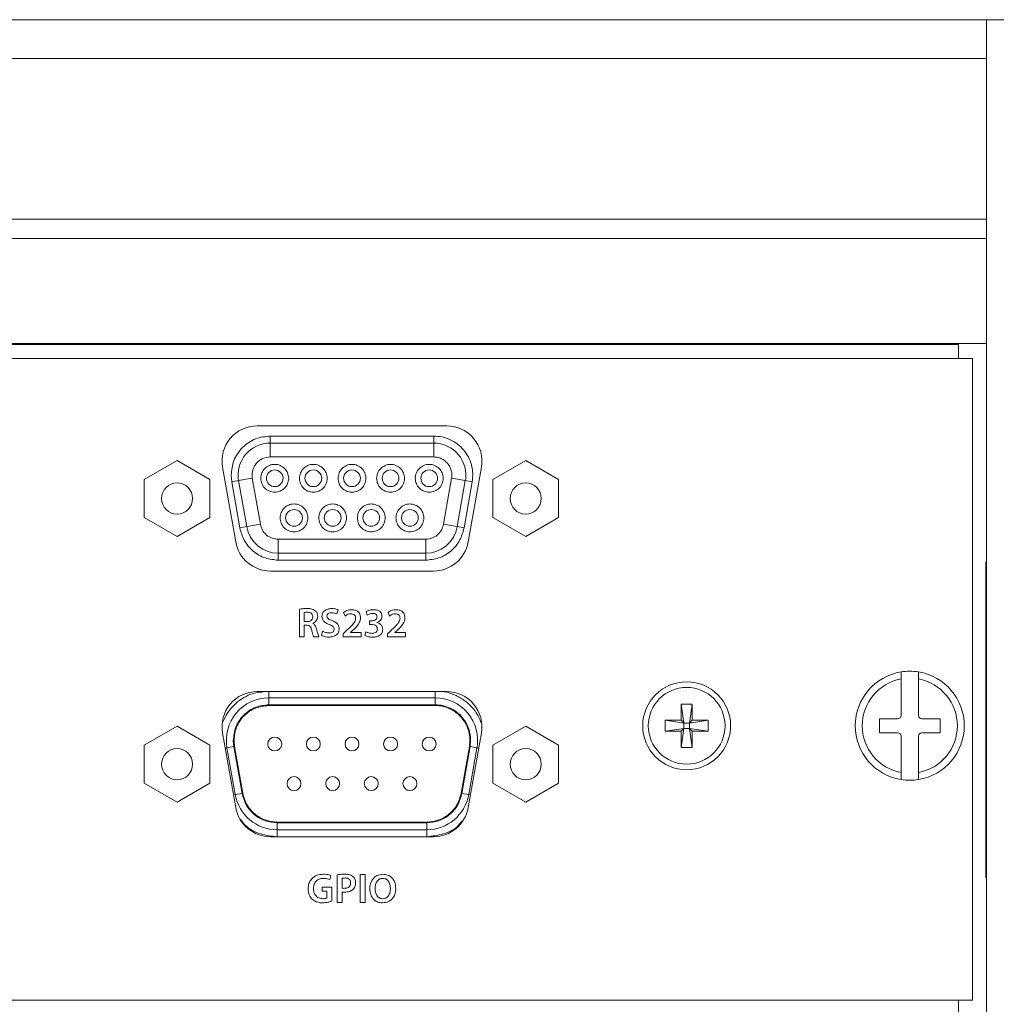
# Model space of a CAD drawing. Header units: millimetres. Extents: x 0 to 1118, y 0 to 864.
# Tile 125 of 256: x 275 to 293, y 459 to 477. Entities that reach past the tile are written whole.
import ezdxf

# ---------------------------------------------------------------- set-up
doc = ezdxf.new("R2010")
doc.units = ezdxf.units.MM

msp = doc.modelspace()

# ---------------------------------------------------------------- linework, layer by layer
at = {"color": 7, "linetype": 'Continuous', "lineweight": 15}
for p, q in [((219.377, 476.8), (292.627, 476.8)), ((292.627, 476.8), (293.027, 476.8)), ((292.627, 476.8), (292.627, 428.2)), ((219.377, 476.107), (292.627, 476.107)), ((219.377, 473.222), (292.627, 473.222)), ((219.377, 472.876), (292.627, 472.876)), ((292.627, 470.994), (219.377, 470.994)), ((219.877, 470.975), (292.127, 470.975)), ((292.377, 470.725), (219.627, 470.725)), ((292.377, 459.225), (292.377, 470.725)), ((282.95, 469.519), (279.553, 469.519)), ((279.786, 469.336), (279.786, 469.211)), ((282.718, 469.336), (279.786, 469.336)), ((282.718, 469.336), (282.718, 469.211)), ((279.786, 469.211), (282.718, 469.211)), ((279.786, 468.961), (279.786, 469.211)), ((282.718, 468.961), (282.718, 469.211)), ((279.786, 468.961), (282.718, 468.961)), ((278.116, 468.899), (277.526, 468.558)), ((278.706, 468.558), (278.116, 468.899)), ((284.366, 468.899), (283.776, 468.558)), ((284.956, 468.558), (284.366, 468.899)), ((278.932, 468.778), (279.168, 467.438)), ((279.086, 468.636), (279.096, 468.515)), ((279.465, 468.58), (279.461, 468.636)), ((283.336, 467.438), (283.572, 468.778)), ((277.526, 468.558), (277.526, 467.877)), ((278.706, 467.877), (278.706, 468.558)), ((279.096, 468.515), (279.219, 468.537)), ((279.096, 468.515), (279.242, 467.69)), ((279.465, 468.58), (279.219, 468.537)), ((279.365, 467.712), (279.219, 468.537)), ((279.611, 467.755), (279.465, 468.58)), ((283.038, 468.58), (282.893, 467.755)), ((283.038, 468.58), (283.284, 468.537)), ((283.284, 468.537), (283.139, 467.712)), ((283.262, 467.69), (283.407, 468.515)), ((283.407, 468.515), (283.284, 468.537)), ((283.776, 468.558), (283.776, 467.877)), ((284.956, 467.877), (284.956, 468.558)), ((277.526, 467.877), (278.116, 467.536)), ((278.116, 467.536), (278.706, 467.877)), ((279.365, 467.712), (279.611, 467.755)), ((282.893, 467.755), (283.139, 467.712)), ((283.776, 467.877), (284.366, 467.536)), ((284.366, 467.536), (284.956, 467.877)), ((279.365, 467.712), (279.242, 467.69)), ((283.262, 467.69), (283.139, 467.712)), ((282.573, 467.486), (279.931, 467.486)), ((279.931, 467.486), (279.931, 467.236)), ((282.573, 467.486), (282.573, 467.236)), ((282.573, 467.236), (279.931, 467.236)), ((279.931, 467.111), (279.931, 467.236)), ((282.573, 467.111), (282.573, 467.236)), ((279.931, 467.111), (282.573, 467.111)), ((292.627, 467.075), (292.614, 467.075)), ((292.614, 466.75), (292.614, 467.075)), ((279.789, 466.917), (282.714, 466.917)), ((292.614, 461.75), (292.614, 466.75)), ((280.309, 466.235), (280.309, 465.738)), ((280.397, 466.011), (280.397, 466.173)), ((280.981, 466.147), (281.002, 466.22)), ((281.102, 466.174), (281.128, 466.11)), ((281.505, 466.19), (281.526, 466.125)), ((281.898, 466.174), (281.924, 466.11)), ((280.45, 466.011), (280.397, 466.011)), ((280.549, 465.975), (280.549, 465.977)), ((281.606, 466.025), (281.565, 466.025)), ((281.565, 466.025), (281.565, 465.958)), ((281.565, 465.958), (281.607, 465.958)), ((281.698, 465.993), (281.698, 465.994)), ((280.397, 465.738), (280.397, 465.944)), ((280.397, 465.944), (280.442, 465.944)), ((280.725, 465.838), (280.705, 465.762)), ((281.15, 465.845), (281.093, 465.793)), ((281.093, 465.793), (281.093, 465.738)), ((281.222, 465.814), (281.264, 465.85)), ((281.222, 465.813), (281.222, 465.814)), ((281.417, 465.813), (281.222, 465.813)), ((281.417, 465.738), (281.417, 465.813)), ((281.502, 465.829), (281.481, 465.762)), ((281.946, 465.845), (281.889, 465.793)), ((281.889, 465.793), (281.889, 465.738)), ((282.018, 465.814), (282.06, 465.85)), ((282.018, 465.813), (282.018, 465.814)), ((282.213, 465.813), (282.018, 465.813)), ((282.213, 465.738), (282.213, 465.813)), ((280.309, 465.738), (280.397, 465.738)), ((280.564, 465.738), (280.656, 465.738)), ((281.093, 465.738), (281.417, 465.738)), ((281.889, 465.738), (282.213, 465.738)), ((291.096, 465.108), (291.096, 464.981)), ((291.408, 464.981), (291.408, 465.108)), ((291.096, 464.981), (291.096, 464.33)), ((291.408, 464.33), (291.408, 464.981)), ((282.95, 464.756), (279.553, 464.756)), ((282.742, 464.644), (279.762, 464.644)), ((279.762, 464.644), (279.762, 464.519)), ((282.742, 464.519), (282.742, 464.644)), ((279.762, 464.519), (282.742, 464.519)), ((282.742, 464.506), (279.762, 464.506)), ((287.153, 464.53), (287.351, 464.53)), ((287.153, 464.241), (287.153, 464.53)), ((287.153, 464.53), (287.202, 464.192)), ((287.351, 464.53), (287.301, 464.192)), ((287.351, 464.53), (287.351, 464.241)), ((286.864, 464.241), (287.153, 464.241)), ((286.864, 464.044), (286.864, 464.241)), ((286.864, 464.241), (287.202, 464.192)), ((287.153, 464.241), (287.202, 464.192)), ((287.202, 464.093), (287.202, 464.192)), ((287.202, 464.192), (287.301, 464.192)), ((287.639, 464.241), (287.301, 464.192)), ((287.301, 464.192), (287.351, 464.241)), ((287.301, 464.192), (287.301, 464.093)), ((287.351, 464.241), (287.639, 464.241)), ((287.639, 464.241), (287.639, 464.044)), ((291.033, 464.268), (290.708, 464.268)), ((290.708, 464.268), (290.708, 464.018)), ((291.796, 464.268), (291.471, 464.268)), ((291.796, 464.018), (291.796, 464.268)), ((278.116, 464.136), (277.526, 463.796)), ((278.706, 463.796), (278.116, 464.136)), ((278.932, 464.015), (279.168, 462.676)), ((283.336, 462.676), (283.572, 464.015)), ((284.366, 464.136), (283.776, 463.796)), ((284.956, 463.796), (284.366, 464.136)), ((286.864, 464.044), (287.202, 464.093)), ((287.153, 464.044), (286.864, 464.044)), ((287.202, 464.093), (287.153, 464.044)), ((287.153, 463.755), (287.202, 464.093)), ((287.153, 463.755), (287.153, 464.044)), ((287.301, 464.093), (287.202, 464.093)), ((287.351, 463.755), (287.301, 464.093)), ((287.351, 464.044), (287.301, 464.093)), ((287.639, 464.044), (287.301, 464.093)), ((287.351, 464.044), (287.351, 463.755)), ((287.639, 464.044), (287.351, 464.044)), ((290.708, 464.018), (291.033, 464.018)), ((291.471, 464.018), (291.796, 464.018)), ((279.134, 463.771), (279.124, 463.881)), ((279.146, 463.773), (279.137, 463.881)), ((291.096, 463.955), (291.096, 463.305)), ((291.408, 463.305), (291.408, 463.955)), ((277.526, 463.796), (277.526, 463.114)), ((278.706, 463.114), (278.706, 463.796)), ((279.134, 463.771), (279.011, 463.749)), ((279.011, 463.749), (279.159, 462.909)), ((279.282, 462.931), (279.134, 463.771)), ((279.146, 463.773), (279.294, 462.933)), ((283.209, 462.933), (283.357, 463.773)), ((283.37, 463.771), (283.221, 462.931)), ((283.345, 462.909), (283.493, 463.749)), ((283.37, 463.771), (283.493, 463.749)), ((283.776, 463.796), (283.776, 463.114)), ((284.956, 463.114), (284.956, 463.796)), ((287.351, 463.755), (287.153, 463.755)), ((291.096, 463.305), (291.096, 463.178)), ((291.408, 463.178), (291.408, 463.305)), ((277.526, 463.114), (278.116, 462.774)), ((278.116, 462.774), (278.706, 463.114)), ((283.776, 463.114), (284.366, 462.774)), ((284.366, 462.774), (284.956, 463.114)), ((279.282, 462.931), (279.159, 462.909)), ((283.221, 462.931), (283.345, 462.909)), ((279.91, 462.416), (282.594, 462.416)), ((282.594, 462.404), (279.91, 462.404)), ((279.91, 462.404), (279.91, 462.279)), ((279.91, 462.279), (282.594, 462.279)), ((279.91, 462.154), (279.91, 462.279)), ((282.594, 462.404), (282.594, 462.279)), ((282.594, 462.154), (282.594, 462.279)), ((279.789, 462.154), (282.714, 462.154)), ((292.614, 461.425), (292.614, 461.75)), ((280.856, 461.386), (280.875, 461.459)), ((280.988, 461.472), (280.988, 460.976)), ((281.076, 461.232), (281.076, 461.41)), ((281.4, 461.476), (281.4, 460.976)), ((281.488, 461.476), (281.4, 461.476)), ((281.488, 460.976), (281.488, 461.476)), ((281.805, 461.408), (281.804, 461.408)), ((281.807, 461.482), (281.807, 461.482)), ((292.614, 461.425), (292.627, 461.425)), ((280.891, 461.249), (280.715, 461.249)), ((280.715, 461.249), (280.715, 461.181)), ((280.891, 460.997), (280.891, 461.249)), ((280.715, 461.181), (280.803, 461.181)), ((280.803, 461.181), (280.803, 461.054)), ((281.076, 460.976), (281.076, 461.164)), ((280.988, 460.976), (281.076, 460.976)), ((281.4, 460.976), (281.488, 460.976)), ((219.627, 459.225), (292.377, 459.225))]:
    msp.add_line(p, q, dxfattribs=at)
at = {"color": 9, "linetype": 'Continuous', "lineweight": 15}
for p, q in [((292.127, 470.975), (292.127, 470.725)), ((292.614, 466.75), (292.627, 466.75)), ((279.762, 464.644), (279.762, 464.756)), ((282.742, 464.756), (282.742, 464.644)), ((278.98, 463.743), (279.011, 463.749)), ((283.524, 463.743), (283.493, 463.749)), ((279.128, 462.903), (279.159, 462.909)), ((283.376, 462.903), (283.345, 462.909)), ((292.614, 461.75), (292.627, 461.75)), ((292.127, 459.225), (292.127, 458.95))]:
    msp.add_line(p, q, dxfattribs=at)
at = {"color": 7, "linetype": 'Continuous', "lineweight": 15}
for centre, radius in [((279.867, 468.579), 0.15), ((280.559, 468.579), 0.15), ((281.252, 468.579), 0.15), ((281.944, 468.579), 0.15), ((282.637, 468.579), 0.15), ((278.116, 468.218), 0.279), ((284.366, 468.218), 0.279), ((280.213, 467.869), 0.15), ((280.906, 467.869), 0.15), ((281.598, 467.869), 0.15), ((282.291, 467.869), 0.15), ((287.252, 464.143), 0.788), ((287.252, 464.143), 0.688), ((278.116, 463.455), 0.279), ((284.366, 463.455), 0.279)]:
    msp.add_circle(centre, radius, dxfattribs=at)
for centre, radius, start, end in [((279.553, 468.888), 0.631, 90, 190), ((282.95, 468.888), 0.631, 350, 90), ((279.786, 468.636), 0.575, 90, 190), ((282.718, 468.636), 0.575, 350, 90), ((279.931, 467.811), 0.575, 190, 270), ((282.573, 467.811), 0.575, 270, 350), ((279.789, 467.548), 0.631, 190, 270), ((282.714, 467.548), 0.631, 270, 350), ((291.252, 464.143), 0.978, 99.198, 260.802), ((291.252, 464.143), 0.977, 80.802, 99.198), ((291.252, 464.143), 0.977, 279.198, 80.802), ((291.252, 464.143), 0.853, 100.5611, 259.4389), ((291.252, 464.143), 0.853, 280.5611, 79.4389), ((279.553, 464.125), 0.631, 90, 190), ((282.95, 464.125), 0.631, 350, 90), ((279.762, 463.881), 0.763, 90, 190), ((282.742, 463.881), 0.763, 350, 90), ((291.033, 464.33), 0.0625, 270, 0), ((291.471, 464.33), 0.0625, 180, 270), ((291.033, 463.955), 0.0625, 0, 90), ((291.471, 463.955), 0.0625, 90, 180), ((279.867, 463.816), 0.125, 0, 180), ((280.559, 463.816), 0.125, 0, 180), ((281.252, 463.816), 0.125, 0, 180), ((281.944, 463.816), 0.125, 0, 180), ((282.637, 463.816), 0.125, 0, 180), ((279.867, 463.816), 0.125, 180, 0), ((280.559, 463.816), 0.125, 180, 0), ((281.252, 463.816), 0.125, 180, 0), ((281.944, 463.816), 0.125, 180, 0), ((282.637, 463.816), 0.125, 180, 0), ((280.213, 463.106), 0.125, 0, 180), ((280.906, 463.106), 0.125, 0, 180), ((281.598, 463.106), 0.125, 0, 180), ((282.291, 463.106), 0.125, 0, 180), ((291.252, 464.143), 0.978, 260.802, 279.198), ((280.213, 463.106), 0.125, 180, 0), ((280.906, 463.106), 0.125, 180, 0), ((281.598, 463.106), 0.125, 180, 0), ((282.291, 463.106), 0.125, 180, 0), ((279.91, 463.041), 0.762, 190, 270), ((282.594, 463.041), 0.762, 270, 350), ((279.789, 462.785), 0.631, 190, 270), ((282.714, 462.785), 0.631, 270, 350)]:
    msp.add_arc(centre, radius, start, end, dxfattribs=at)
for points, knots in [([(279.786, 469.336), (279.697, 469.327), (279.562, 469.312), (279.398, 469.225), (279.287, 469.135), (279.197, 469.023), (279.109, 468.86), (279.095, 468.724), (279.086, 468.636)], [0, 0, 0, 0, 0.239443, 0.36966, 0.5, 0.630217, 0.760557, 1, 1, 1, 1]), ([(283.407, 468.515), (283.413, 468.566), (283.425, 468.667), (283.399, 468.82), (283.344, 468.963), (283.258, 469.09), (283.148, 469.196), (283.017, 469.275), (282.871, 469.327), (282.769, 469.333), (282.718, 469.336)], [0, 0, 0, 0, 0.125037, 0.250015, 0.376506, 0.499999, 0.623491, 0.749982, 0.874907, 1, 1, 1, 1]), ([(279.461, 468.636), (279.465, 468.677), (279.472, 468.74), (279.512, 468.816), (279.554, 468.868), (279.606, 468.91), (279.682, 468.95), (279.745, 468.957), (279.786, 468.961)], [0, 0, 0, 0, 0.239443, 0.36959, 0.5, 0.630147, 0.760557, 1, 1, 1, 1]), ([(282.718, 468.961), (282.742, 468.96), (282.789, 468.957), (282.856, 468.933), (282.918, 468.896), (282.969, 468.847), (283.009, 468.788), (283.034, 468.721), (283.046, 468.651), (283.041, 468.604), (283.038, 468.58)], [0, 0, 0, 0, 0.125061, 0.249994, 0.374876, 0.499997, 0.624879, 0.75, 0.874819, 1, 1, 1, 1]), ([(279.931, 467.486), (279.894, 467.49), (279.819, 467.497), (279.718, 467.558), (279.641, 467.646), (279.621, 467.719), (279.611, 467.755)], [0, 0, 0, 0, 0.242227, 0.5, 0.757773, 1, 1, 1, 1]), ([(282.893, 467.755), (282.883, 467.719), (282.862, 467.646), (282.786, 467.558), (282.685, 467.497), (282.609, 467.49), (282.573, 467.486)], [0, 0, 0, 0, 0.242227, 0.5, 0.757773, 1, 1, 1, 1]), ([(279.242, 467.69), (279.263, 467.613), (279.307, 467.456), (279.472, 467.265), (279.689, 467.135), (279.852, 467.119), (279.931, 467.111)], [0, 0, 0, 0, 0.242227, 0.5, 0.757773, 1, 1, 1, 1]), ([(282.573, 467.111), (282.652, 467.119), (282.814, 467.135), (283.031, 467.265), (283.196, 467.456), (283.241, 467.613), (283.262, 467.69)], [0, 0, 0, 0, 0.242227, 0.5, 0.757773, 1, 1, 1, 1]), ([(280.444, 466.245), (280.419, 466.244), (280.373, 466.244), (280.329, 466.237), (280.309, 466.235)], [0, 0, 0, 0, 0.560031, 1, 1, 1, 1]), ([(280.397, 466.173), (280.407, 466.174), (280.426, 466.177), (280.444, 466.177), (280.453, 466.177)], [0, 0, 0, 0, 0.559618, 1, 1, 1, 1]), ([(280.595, 466.206), (280.569, 466.22), (280.521, 466.245), (280.468, 466.245), (280.444, 466.245)], [0, 0, 0, 0, 0.557321, 1, 1, 1, 1]), ([(280.453, 466.177), (280.466, 466.176), (280.493, 466.175), (280.528, 466.157), (280.547, 466.127), (280.548, 466.106), (280.549, 466.095)], [0, 0, 0, 0, 0.280926, 0.560108, 0.779437, 1, 1, 1, 1]), ([(280.637, 466.104), (280.636, 466.126), (280.632, 466.165), (280.607, 466.193), (280.595, 466.206)], [0, 0, 0, 0, 0.5603241, 1, 1, 1, 1]), ([(280.886, 466.245), (280.862, 466.243), (280.816, 466.24), (280.757, 466.207), (280.72, 466.157), (280.716, 466.12), (280.714, 466.101)], [0, 0, 0, 0, 0.280832, 0.560174, 0.779987, 1, 1, 1, 1]), ([(280.802, 466.11), (280.803, 466.117), (280.805, 466.132), (280.818, 466.149), (280.843, 466.167), (280.868, 466.169), (280.885, 466.17)], [0, 0, 0, 0, 0.1866569, 0.3738014, 0.5606334, 1, 1, 1, 1]), ([(280.885, 466.17), (280.904, 466.169), (280.937, 466.167), (280.968, 466.153), (280.981, 466.147)], [0, 0, 0, 0, 0.559934, 1, 1, 1, 1]), ([(281.002, 466.22), (280.981, 466.228), (280.944, 466.243), (280.904, 466.244), (280.886, 466.245)], [0, 0, 0, 0, 0.5592731, 1, 1, 1, 1]), ([(281.25, 466.224), (281.22, 466.221), (281.166, 466.217), (281.122, 466.187), (281.102, 466.174)], [0, 0, 0, 0, 0.559726, 1, 1, 1, 1]), ([(281.128, 466.11), (281.146, 466.122), (281.177, 466.144), (281.215, 466.148), (281.232, 466.15)], [0, 0, 0, 0, 0.560307, 1, 1, 1, 1]), ([(281.232, 466.15), (281.244, 466.149), (281.269, 466.148), (281.3, 466.128), (281.315, 466.099), (281.317, 466.08), (281.317, 466.07)], [0, 0, 0, 0, 0.281004, 0.559049, 0.779413, 1, 1, 1, 1]), ([(281.406, 466.079), (281.403, 466.101), (281.398, 466.146), (281.357, 466.197), (281.303, 466.22), (281.268, 466.223), (281.25, 466.224)], [0, 0, 0, 0, 0.279617, 0.558665, 0.778938, 1, 1, 1, 1]), ([(281.644, 466.224), (281.617, 466.223), (281.568, 466.22), (281.524, 466.199), (281.505, 466.19)], [0, 0, 0, 0, 0.560293, 1, 1, 1, 1]), ([(281.526, 466.125), (281.543, 466.135), (281.574, 466.152), (281.609, 466.155), (281.625, 466.156)], [0, 0, 0, 0, 0.559869, 1, 1, 1, 1]), ([(281.625, 466.156), (281.635, 466.156), (281.656, 466.155), (281.683, 466.141), (281.699, 466.119), (281.701, 466.103), (281.702, 466.095)], [0, 0, 0, 0, 0.280976, 0.55989, 0.779966, 1, 1, 1, 1]), ([(281.79, 466.11), (281.789, 466.123), (281.786, 466.149), (281.765, 466.183), (281.72, 466.218), (281.675, 466.222), (281.644, 466.224)], [0, 0, 0, 0, 0.187037, 0.373921, 0.560974, 1, 1, 1, 1]), ([(282.046, 466.224), (282.016, 466.221), (281.962, 466.217), (281.917, 466.187), (281.898, 466.174)], [0, 0, 0, 0, 0.559726, 1, 1, 1, 1]), ([(281.924, 466.11), (281.942, 466.122), (281.973, 466.144), (282.011, 466.148), (282.027, 466.15)], [0, 0, 0, 0, 0.560307, 1, 1, 1, 1]), ([(282.027, 466.15), (282.04, 466.149), (282.065, 466.148), (282.096, 466.128), (282.111, 466.099), (282.113, 466.08), (282.113, 466.07)], [0, 0, 0, 0, 0.281004, 0.559049, 0.779413, 1, 1, 1, 1]), ([(282.202, 466.079), (282.199, 466.101), (282.194, 466.146), (282.153, 466.197), (282.099, 466.22), (282.063, 466.223), (282.046, 466.224)], [0, 0, 0, 0, 0.2796174, 0.5586651, 0.7789384, 1, 1, 1, 1]), ([(280.549, 466.095), (280.547, 466.082), (280.544, 466.054), (280.516, 466.026), (280.483, 466.013), (280.461, 466.012), (280.45, 466.011)], [0, 0, 0, 0, 0.279558, 0.55825, 0.778831, 1, 1, 1, 1]), ([(280.549, 465.977), (280.563, 465.984), (280.59, 465.998), (280.628, 466.04), (280.634, 466.08), (280.637, 466.104)], [0, 0, 0, 0, 0.280772, 0.561599, 1, 1, 1, 1]), ([(280.617, 465.878), (280.61, 465.9), (280.601, 465.931), (280.573, 465.963), (280.557, 465.971), (280.549, 465.975)], [0, 0, 0, 0, 0.559431, 0.779792, 1, 1, 1, 1]), ([(280.714, 466.101), (280.716, 466.082), (280.721, 466.042), (280.77, 465.988), (280.816, 465.969), (280.845, 465.957)], [0, 0, 0, 0, 0.2796044, 0.5591743, 1, 1, 1, 1]), ([(280.897, 466.028), (280.874, 466.037), (280.841, 466.049), (280.806, 466.08), (280.803, 466.1), (280.802, 466.11)], [0, 0, 0, 0, 0.561946, 0.781379, 1, 1, 1, 1]), ([(280.845, 465.957), (280.868, 465.948), (280.9, 465.936), (280.93, 465.903), (280.932, 465.883), (280.933, 465.874)], [0, 0, 0, 0, 0.560716, 0.780426, 1, 1, 1, 1]), ([(281.021, 465.88), (281.02, 465.9), (281.016, 465.939), (280.971, 465.996), (280.925, 466.016), (280.897, 466.028)], [0, 0, 0, 0, 0.279925, 0.559356, 1, 1, 1, 1]), ([(281.317, 466.07), (281.311, 466.044), (281.298, 465.991), (281.23, 465.921), (281.18, 465.874), (281.15, 465.845)], [0, 0, 0, 0, 0.277465, 0.558282, 1, 1, 1, 1]), ([(281.264, 465.85), (281.302, 465.886), (281.354, 465.936), (281.399, 466.018), (281.404, 466.058), (281.406, 466.079)], [0, 0, 0, 0, 0.560337, 0.7802445, 1, 1, 1, 1]), ([(281.702, 466.095), (281.699, 466.082), (281.695, 466.057), (281.657, 466.03), (281.625, 466.027), (281.606, 466.025)], [0, 0, 0, 0, 0.27941, 0.55887, 1, 1, 1, 1]), ([(281.607, 465.958), (281.621, 465.957), (281.648, 465.955), (281.683, 465.937), (281.705, 465.908), (281.707, 465.887), (281.709, 465.876)], [0, 0, 0, 0, 0.280524, 0.560737, 0.779935, 1, 1, 1, 1]), ([(281.698, 465.994), (281.711, 466), (281.739, 466.011), (281.77, 466.04), (281.788, 466.075), (281.789, 466.098), (281.79, 466.11)], [0, 0, 0, 0, 0.280303, 0.559487, 0.779694, 1, 1, 1, 1]), ([(281.804, 465.873), (281.802, 465.889), (281.798, 465.922), (281.77, 465.959), (281.735, 465.983), (281.71, 465.99), (281.698, 465.993)], [0, 0, 0, 0, 0.279933, 0.559144, 0.779519, 1, 1, 1, 1]), ([(282.113, 466.07), (282.107, 466.044), (282.094, 465.991), (282.026, 465.921), (281.976, 465.874), (281.946, 465.845)], [0, 0, 0, 0, 0.277465, 0.558282, 1, 1, 1, 1]), ([(282.06, 465.85), (282.097, 465.886), (282.15, 465.936), (282.195, 466.018), (282.199, 466.058), (282.202, 466.079)], [0, 0, 0, 0, 0.560337, 0.780245, 1, 1, 1, 1]), ([(280.442, 465.944), (280.455, 465.943), (280.481, 465.942), (280.519, 465.91), (280.526, 465.877), (280.531, 465.856)], [0, 0, 0, 0, 0.2808044, 0.5588733, 1, 1, 1, 1]), ([(280.531, 465.856), (280.536, 465.834), (280.544, 465.794), (280.558, 465.755), (280.564, 465.738)], [0, 0, 0, 0, 0.560242, 1, 1, 1, 1]), ([(280.656, 465.738), (280.647, 465.764), (280.633, 465.81), (280.622, 465.857), (280.617, 465.878)], [0, 0, 0, 0, 0.559619, 1, 1, 1, 1]), ([(280.843, 465.806), (280.819, 465.808), (280.778, 465.811), (280.741, 465.829), (280.725, 465.838)], [0, 0, 0, 0, 0.559755, 1, 1, 1, 1]), ([(280.837, 465.731), (280.862, 465.733), (280.912, 465.736), (280.976, 465.768), (281.015, 465.821), (281.019, 465.861), (281.021, 465.88)], [0, 0, 0, 0, 0.281089, 0.560178, 0.780098, 1, 1, 1, 1]), ([(280.933, 465.874), (280.932, 465.866), (280.931, 465.85), (280.917, 465.829), (280.889, 465.809), (280.862, 465.807), (280.843, 465.806)], [0, 0, 0, 0, 0.187001, 0.373641, 0.560631, 1, 1, 1, 1]), ([(281.612, 465.799), (281.59, 465.801), (281.552, 465.804), (281.517, 465.821), (281.502, 465.829)], [0, 0, 0, 0, 0.559681, 1, 1, 1, 1]), ([(281.709, 465.876), (281.707, 465.863), (281.703, 465.837), (281.666, 465.803), (281.632, 465.801), (281.612, 465.799)], [0, 0, 0, 0, 0.279345, 0.559297, 1, 1, 1, 1]), ([(281.616, 465.731), (281.641, 465.733), (281.69, 465.735), (281.754, 465.764), (281.797, 465.814), (281.801, 465.853), (281.804, 465.873)], [0, 0, 0, 0, 0.281114, 0.560773, 0.780392, 1, 1, 1, 1]), ([(280.705, 465.762), (280.729, 465.752), (280.771, 465.734), (280.817, 465.732), (280.837, 465.731)], [0, 0, 0, 0, 0.55924, 1, 1, 1, 1]), ([(281.481, 465.762), (281.505, 465.752), (281.549, 465.734), (281.595, 465.732), (281.616, 465.731)], [0, 0, 0, 0, 0.559086, 1, 1, 1, 1]), ([(279.124, 463.881), (279.133, 463.962), (279.146, 464.085), (279.225, 464.234), (279.308, 464.335), (279.409, 464.418), (279.558, 464.497), (279.682, 464.51), (279.762, 464.519)], [0, 0, 0, 0, 0.239443, 0.369654, 0.5, 0.630211, 0.760557, 1, 1, 1, 1]), ([(282.742, 464.519), (282.788, 464.516), (282.881, 464.51), (283.013, 464.463), (283.133, 464.392), (283.234, 464.294), (283.312, 464.178), (283.362, 464.048), (283.385, 463.909), (283.375, 463.817), (283.37, 463.771)], [0, 0, 0, 0, 0.1250309, 0.249997, 0.3749366, 0.4999985, 0.6249382, 0.7500001, 0.8749077, 1, 1, 1, 1]), ([(279.91, 462.404), (279.838, 462.411), (279.69, 462.426), (279.492, 462.543), (279.342, 462.717), (279.302, 462.861), (279.282, 462.931)], [0, 0, 0, 0, 0.242227, 0.5, 0.757773, 1, 1, 1, 1]), ([(283.221, 462.931), (283.202, 462.861), (283.162, 462.717), (283.011, 462.543), (282.814, 462.426), (282.666, 462.411), (282.594, 462.404)], [0, 0, 0, 0, 0.242227, 0.5, 0.757773, 1, 1, 1, 1]), ([(280.743, 461.482), (280.703, 461.479), (280.623, 461.472), (280.526, 461.407), (280.474, 461.315), (280.469, 461.252), (280.467, 461.22)], [0, 0, 0, 0, 0.2803968, 0.5594664, 0.7793962, 1, 1, 1, 1]), ([(280.562, 461.225), (280.564, 461.252), (280.568, 461.306), (280.615, 461.371), (280.678, 461.403), (280.721, 461.406), (280.742, 461.408)], [0, 0, 0, 0, 0.280472, 0.559054, 0.779236, 1, 1, 1, 1]), ([(280.742, 461.408), (280.764, 461.407), (280.803, 461.406), (280.84, 461.392), (280.856, 461.386)], [0, 0, 0, 0, 0.559992, 1, 1, 1, 1]), ([(280.875, 461.459), (280.851, 461.467), (280.808, 461.481), (280.763, 461.482), (280.743, 461.482)], [0, 0, 0, 0, 0.559339, 1, 1, 1, 1]), ([(281.125, 461.482), (281.099, 461.482), (281.053, 461.482), (281.008, 461.475), (280.988, 461.472)], [0, 0, 0, 0, 0.5601152, 1, 1, 1, 1]), ([(281.076, 461.41), (281.086, 461.412), (281.103, 461.414), (281.121, 461.414), (281.128, 461.415)], [0, 0, 0, 0, 0.559678, 1, 1, 1, 1]), ([(281.269, 461.443), (281.244, 461.456), (281.199, 461.481), (281.147, 461.482), (281.125, 461.482)], [0, 0, 0, 0, 0.557729, 1, 1, 1, 1]), ([(281.128, 461.415), (281.143, 461.414), (281.171, 461.412), (281.207, 461.391), (281.226, 461.359), (281.227, 461.336), (281.228, 461.325)], [0, 0, 0, 0, 0.280809, 0.559681, 0.7793, 1, 1, 1, 1]), ([(281.317, 461.329), (281.314, 461.353), (281.311, 461.397), (281.282, 461.429), (281.269, 461.443)], [0, 0, 0, 0, 0.560221, 1, 1, 1, 1]), ([(281.807, 461.482), (281.77, 461.477), (281.696, 461.469), (281.617, 461.395), (281.577, 461.308), (281.573, 461.251), (281.571, 461.222)], [0, 0, 0, 0, 0.279675, 0.558643, 0.779063, 1, 1, 1, 1]), ([(281.666, 461.223), (281.668, 461.247), (281.671, 461.296), (281.699, 461.358), (281.747, 461.402), (281.785, 461.406), (281.805, 461.408)], [0, 0, 0, 0, 0.280908, 0.560976, 0.780155, 1, 1, 1, 1]), ([(281.804, 461.408), (281.828, 461.405), (281.876, 461.397), (281.931, 461.325), (281.938, 461.264), (281.942, 461.227)], [0, 0, 0, 0, 0.279702, 0.55946, 1, 1, 1, 1]), ([(282.037, 461.231), (282.034, 461.266), (282.028, 461.338), (281.972, 461.425), (281.891, 461.474), (281.835, 461.479), (281.807, 461.482)], [0, 0, 0, 0, 0.2803307, 0.5596717, 0.7794703, 1, 1, 1, 1]), ([(280.467, 461.22), (280.47, 461.182), (280.475, 461.113), (280.517, 461.059), (280.536, 461.036)], [0, 0, 0, 0, 0.560103, 1, 1, 1, 1]), ([(280.734, 461.043), (280.708, 461.046), (280.655, 461.051), (280.595, 461.1), (280.566, 461.162), (280.563, 461.204), (280.562, 461.225)], [0, 0, 0, 0, 0.280012, 0.55879, 0.779067, 1, 1, 1, 1]), ([(281.12, 461.229), (281.112, 461.229), (281.097, 461.228), (281.083, 461.231), (281.076, 461.232)], [0, 0, 0, 0, 0.560117, 1, 1, 1, 1]), ([(281.228, 461.325), (281.227, 461.31), (281.224, 461.279), (281.194, 461.245), (281.156, 461.231), (281.132, 461.229), (281.12, 461.229)], [0, 0, 0, 0, 0.280012, 0.55832, 0.778876, 1, 1, 1, 1]), ([(281.12, 461.161), (281.152, 461.162), (281.209, 461.165), (281.255, 461.197), (281.275, 461.212)], [0, 0, 0, 0, 0.560922, 1, 1, 1, 1]), ([(281.275, 461.212), (281.289, 461.231), (281.314, 461.267), (281.316, 461.31), (281.317, 461.329)], [0, 0, 0, 0, 0.557866, 1, 1, 1, 1]), ([(281.571, 461.222), (281.574, 461.186), (281.58, 461.115), (281.635, 461.027), (281.715, 460.977), (281.771, 460.972), (281.799, 460.969)], [0, 0, 0, 0, 0.2804522, 0.5598347, 0.779584, 1, 1, 1, 1]), ([(281.805, 461.043), (281.781, 461.046), (281.733, 461.054), (281.676, 461.125), (281.67, 461.186), (281.666, 461.223)], [0, 0, 0, 0, 0.279559, 0.559487, 1, 1, 1, 1]), ([(281.799, 460.969), (281.837, 460.973), (281.911, 460.982), (281.993, 461.054), (282.031, 461.143), (282.035, 461.201), (282.037, 461.231)], [0, 0, 0, 0, 0.279705, 0.558607, 0.778973, 1, 1, 1, 1]), ([(281.942, 461.227), (281.94, 461.203), (281.937, 461.155), (281.91, 461.093), (281.861, 461.05), (281.823, 461.045), (281.805, 461.043)], [0, 0, 0, 0, 0.280942, 0.560977, 0.780259, 1, 1, 1, 1]), ([(280.536, 461.036), (280.569, 461.013), (280.628, 460.972), (280.699, 460.97), (280.731, 460.969)], [0, 0, 0, 0, 0.557997, 1, 1, 1, 1]), ([(280.803, 461.054), (280.79, 461.05), (280.768, 461.043), (280.745, 461.043), (280.734, 461.043)], [0, 0, 0, 0, 0.558596, 1, 1, 1, 1]), ([(281.076, 461.164), (281.085, 461.163), (281.099, 461.161), (281.114, 461.161), (281.12, 461.161)], [0, 0, 0, 0, 0.559928, 1, 1, 1, 1]), ([(280.731, 460.969), (280.761, 460.971), (280.816, 460.974), (280.868, 460.99), (280.891, 460.997)], [0, 0, 0, 0, 0.559894, 1, 1, 1, 1])]:
    msp.add_open_spline(points, degree=3, knots=knots, dxfattribs=at)
for points in [[(280.117, 468.579), (280.113, 468.612), (280.105, 468.677), (280.048, 468.76), (279.965, 468.816), (279.867, 468.835), (279.768, 468.816), (279.686, 468.76), (279.628, 468.677), (279.621, 468.612), (279.617, 468.579)], [(280.809, 468.579), (280.806, 468.612), (280.798, 468.677), (280.74, 468.76), (280.658, 468.816), (280.559, 468.835), (280.461, 468.816), (280.378, 468.76), (280.321, 468.677), (280.313, 468.612), (280.309, 468.579)], [(281.502, 468.579), (281.498, 468.612), (281.49, 468.677), (281.433, 468.76), (281.35, 468.816), (281.252, 468.835), (281.153, 468.816), (281.071, 468.76), (281.013, 468.677), (281.006, 468.612), (281.002, 468.579)], [(282.194, 468.579), (282.191, 468.612), (282.183, 468.677), (282.125, 468.76), (282.043, 468.816), (281.944, 468.835), (281.846, 468.816), (281.763, 468.76), (281.706, 468.677), (281.698, 468.612), (281.694, 468.579)], [(282.887, 468.579), (282.883, 468.612), (282.875, 468.677), (282.818, 468.76), (282.735, 468.816), (282.637, 468.835), (282.538, 468.816), (282.456, 468.76), (282.398, 468.677), (282.391, 468.612), (282.387, 468.579)], [(279.617, 468.579), (279.621, 468.546), (279.628, 468.481), (279.686, 468.398), (279.768, 468.342), (279.867, 468.322), (279.965, 468.342), (280.048, 468.398), (280.105, 468.481), (280.113, 468.546), (280.117, 468.579)], [(280.309, 468.579), (280.313, 468.546), (280.321, 468.481), (280.378, 468.398), (280.461, 468.342), (280.559, 468.322), (280.658, 468.342), (280.74, 468.398), (280.798, 468.481), (280.806, 468.546), (280.809, 468.579)], [(281.002, 468.579), (281.006, 468.546), (281.013, 468.481), (281.071, 468.398), (281.153, 468.342), (281.252, 468.322), (281.35, 468.342), (281.433, 468.398), (281.49, 468.481), (281.498, 468.546), (281.502, 468.579)], [(281.694, 468.579), (281.698, 468.546), (281.706, 468.481), (281.763, 468.398), (281.846, 468.342), (281.944, 468.322), (282.043, 468.342), (282.125, 468.398), (282.183, 468.481), (282.191, 468.546), (282.194, 468.579)], [(282.387, 468.579), (282.391, 468.546), (282.398, 468.481), (282.456, 468.398), (282.538, 468.342), (282.637, 468.322), (282.735, 468.342), (282.818, 468.398), (282.875, 468.481), (282.883, 468.546), (282.887, 468.579)], [(280.463, 467.869), (280.459, 467.902), (280.452, 467.967), (280.394, 468.05), (280.311, 468.106), (280.213, 468.125), (280.115, 468.106), (280.032, 468.05), (279.974, 467.967), (279.967, 467.902), (279.963, 467.869)], [(281.156, 467.869), (281.152, 467.902), (281.144, 467.967), (281.086, 468.05), (281.004, 468.106), (280.906, 468.125), (280.807, 468.106), (280.725, 468.05), (280.667, 467.967), (280.659, 467.902), (280.656, 467.869)], [(281.848, 467.869), (281.844, 467.902), (281.837, 467.967), (281.779, 468.05), (281.696, 468.106), (281.598, 468.125), (281.5, 468.106), (281.417, 468.05), (281.359, 467.967), (281.352, 467.902), (281.348, 467.869)], [(282.541, 467.869), (282.537, 467.902), (282.529, 467.967), (282.471, 468.05), (282.389, 468.106), (282.291, 468.125), (282.192, 468.106), (282.11, 468.05), (282.052, 467.967), (282.044, 467.902), (282.041, 467.869)], [(279.963, 467.869), (279.967, 467.836), (279.974, 467.771), (280.032, 467.688), (280.115, 467.632), (280.213, 467.612), (280.311, 467.632), (280.394, 467.688), (280.452, 467.771), (280.459, 467.836), (280.463, 467.869)], [(280.656, 467.869), (280.659, 467.836), (280.667, 467.771), (280.725, 467.688), (280.807, 467.632), (280.906, 467.612), (281.004, 467.632), (281.086, 467.688), (281.144, 467.771), (281.152, 467.836), (281.156, 467.869)], [(281.348, 467.869), (281.352, 467.836), (281.359, 467.771), (281.417, 467.688), (281.5, 467.632), (281.598, 467.612), (281.696, 467.632), (281.779, 467.688), (281.837, 467.771), (281.844, 467.836), (281.848, 467.869)], [(282.041, 467.869), (282.044, 467.836), (282.052, 467.771), (282.11, 467.688), (282.192, 467.632), (282.291, 467.612), (282.389, 467.632), (282.471, 467.688), (282.529, 467.771), (282.537, 467.836), (282.541, 467.869)], [(279.762, 464.506), (279.68, 464.497), (279.516, 464.478), (279.309, 464.334), (279.165, 464.127), (279.146, 463.963), (279.137, 463.881)], [(283.357, 463.773), (283.362, 463.818), (283.372, 463.909), (283.35, 464.044), (283.301, 464.172), (283.224, 464.286), (283.125, 464.381), (283.008, 464.452), (282.878, 464.498), (282.787, 464.504), (282.742, 464.506)], [(279.294, 462.933), (279.314, 462.862), (279.354, 462.722), (279.501, 462.554), (279.692, 462.439), (279.837, 462.424), (279.91, 462.416)], [(282.594, 462.416), (282.666, 462.424), (282.812, 462.439), (283.003, 462.554), (283.149, 462.722), (283.189, 462.862), (283.209, 462.933)]]:
    msp.add_open_spline(points, degree=3, dxfattribs=at)
at = {"color": 9, "linetype": 'Continuous', "lineweight": 15}
for points, knots in [([(279.695, 464.756), (279.606, 464.746), (279.457, 464.729), (279.271, 464.628), (279.13, 464.513), (279.015, 464.376), (278.966, 464.269), (278.942, 464.218)], [0, 0, 0, 0, 0.270382, 0.455551, 0.640856, 0.826025, 1, 1, 1, 1]), ([(283.567, 464.193), (283.555, 464.227), (283.522, 464.321), (283.426, 464.456), (283.287, 464.591), (283.12, 464.691), (282.973, 464.747), (282.884, 464.754), (282.86, 464.756)], [0, 0, 0, 0, 0.1135015, 0.3138839, 0.5142662, 0.7195137, 0.9247613, 1, 1, 1, 1]), ([(279.248, 462.471), (279.277, 462.433), (279.37, 462.31), (279.606, 462.186), (279.811, 462.164), (279.91, 462.154)], [0, 0, 0, 0, 0.187705, 0.60648, 1, 1, 1, 1]), ([(282.594, 462.154), (282.693, 462.165), (282.897, 462.187), (283.12, 462.299), (283.203, 462.407), (283.221, 462.43)], [0, 0, 0, 0, 0.423169, 0.873495, 1, 1, 1, 1])]:
    msp.add_open_spline(points, degree=3, knots=knots, dxfattribs=at)

doc.saveas('drawing.dxf')
